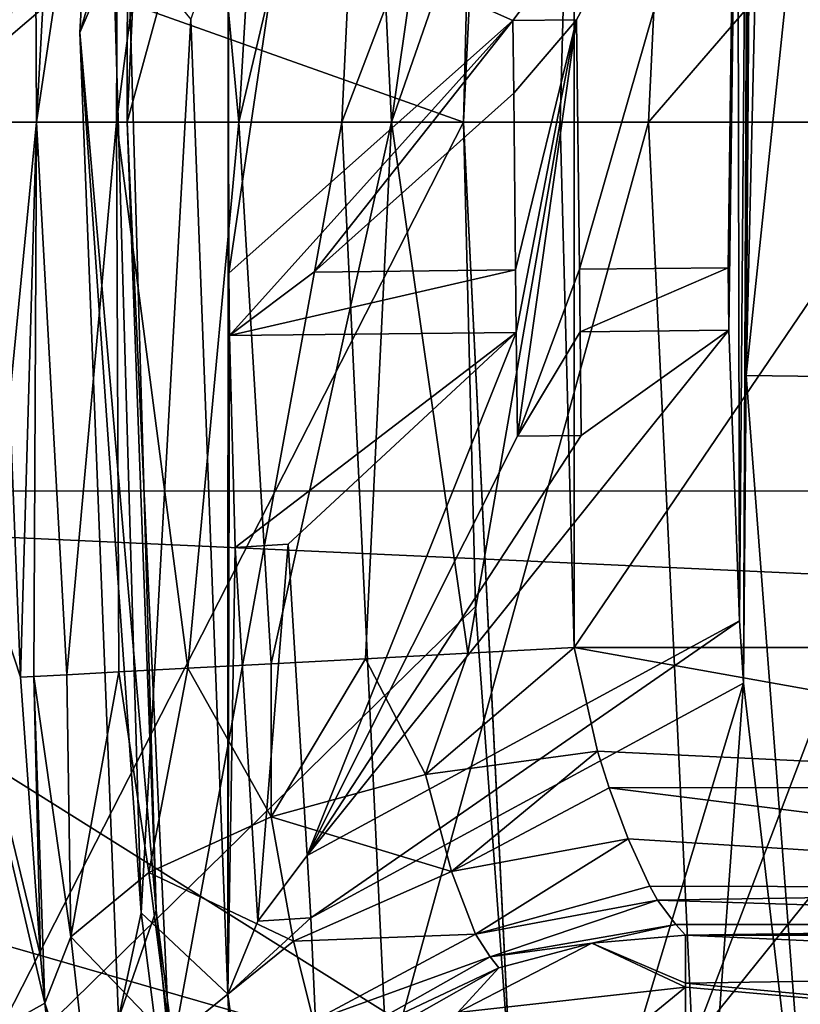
# Model space of a CAD drawing. Header units: millimetres. Extents: x -65 to 65, y -68 to 87.
# Tile 83 of 196: x -18.6 to -17.19, y 2.41 to 4.18. Entities that reach past the tile are written whole.
import ezdxf

# ---------------------------------------------------------------- set-up
doc = ezdxf.new("R2010")
doc.units = ezdxf.units.MM
doc.header["$LTSCALE"] = 65.185185
for name, color, linetype in [('117', 7, 'CONTINUOUS'), ('124', 7, 'CONTINUOUS'), ('125', 7, 'CONTINUOUS'), ('136', 7, 'CONTINUOUS'), ('148', 7, 'CONTINUOUS'), ('149', 7, 'CONTINUOUS'), ('150', 7, 'CONTINUOUS'), ('151', 7, 'CONTINUOUS'), ('152', 7, 'CONTINUOUS'), ('153', 7, 'CONTINUOUS'), ('154', 7, 'CONTINUOUS'), ('155', 7, 'CONTINUOUS'), ('156', 7, 'CONTINUOUS'), ('157', 7, 'CONTINUOUS'), ('158', 7, 'CONTINUOUS'), ('159', 7, 'CONTINUOUS'), ('160', 7, 'CONTINUOUS'), ('161', 7, 'CONTINUOUS'), ('162', 7, 'CONTINUOUS'), ('163', 7, 'CONTINUOUS'), ('164', 7, 'CONTINUOUS'), ('165', 7, 'CONTINUOUS'), ('166', 7, 'CONTINUOUS'), ('167', 7, 'CONTINUOUS'), ('168', 7, 'CONTINUOUS'), ('169', 7, 'CONTINUOUS'), ('188', 7, 'CONTINUOUS'), ('231', 7, 'CONTINUOUS'), ('232', 7, 'CONTINUOUS'), ('243', 7, 'CONTINUOUS'), ('259', 7, 'CONTINUOUS'), ('260', 7, 'CONTINUOUS'), ('261', 7, 'CONTINUOUS'), ('262', 7, 'CONTINUOUS'), ('263', 7, 'CONTINUOUS'), ('50', 7, 'CONTINUOUS'), ('51', 7, 'CONTINUOUS'), ('52', 7, 'CONTINUOUS'), ('526', 7, 'CONTINUOUS'), ('527', 7, 'CONTINUOUS'), ('535', 7, 'CONTINUOUS'), ('536', 7, 'CONTINUOUS'), ('537', 7, 'CONTINUOUS'), ('56', 7, 'CONTINUOUS')]:
    doc.layers.add(name, color=color, linetype=linetype)

msp = doc.modelspace()

# ---------------------------------------------------------------- linework, layer by layer
at = {"layer": '117', "linetype": 'CONTINUOUS'}
for points in [[(-18.3909, 5.938, 94.307), (-18.4921, 4.1615, 94.307), (-18.406, 4.3615, 96.6908), (-18.3909, 5.938, 94.307)], [(-18.406, 4.3615, 96.6908), (-18.4921, 4.1615, 94.307), (-18.3545, 2.5782, 96.6908), (-18.406, 4.3615, 96.6908)], [(-18.4921, 4.1615, 94.307), (-18.422, 2.3833, 94.307), (-18.3545, 2.5782, 96.6908), (-18.4921, 4.1615, 94.307)], [(-18.3545, 2.5782, 96.6908), (-18.422, 2.3833, 94.307), (-18.1307, 0.8082, 96.6908), (-18.3545, 2.5782, 96.6908)]]:
    msp.add_3dface(points, dxfattribs=at)
at = {"layer": '124', "linetype": 'CONTINUOUS'}
for points in [[(-18.4069, 4, 96.7167), (-18.3236, 5.7497, 96.7167), (-18.406, 4.3615, 96.6908), (-18.4069, 4, 96.7167)], [(-18.4069, 4, 96.7167), (-18.406, 4.3615, 96.6908), (-18.3545, 2.5782, 96.6908), (-18.4069, 4, 96.7167)], [(-18.3288, 2.3058, 96.7167), (-18.4069, 4, 96.7167), (-18.3545, 2.5782, 96.6908), (-18.3288, 2.3058, 96.7167)], [(-18.3288, 2.3058, 96.7167), (-18.3545, 2.5782, 96.6908), (-18.1307, 0.8082, 96.6908), (-18.3288, 2.3058, 96.7167)]]:
    msp.add_3dface(points, dxfattribs=at)
at = {"layer": '125', "linetype": 'CONTINUOUS'}
for points in [[(-18.4921, 4.1615, 94.307), (-18.3909, 5.938, 94.307), (-18.4332, 4.3601, 94.1611), (-18.4921, 4.1615, 94.307)], [(-18.3815, 2.574, 94.1611), (-18.4921, 4.1615, 94.307), (-18.4332, 4.3601, 94.1611), (-18.3815, 2.574, 94.1611)], [(-18.292, 4.1849, 94.1), (-18.3815, 2.574, 94.1611), (-18.4332, 4.3601, 94.1611), (-18.292, 4.1849, 94.1)], [(-18.292, 4.1849, 94.1), (-18.2252, 2.4273, 94.1), (-18.3815, 2.574, 94.1611), (-18.292, 4.1849, 94.1)], [(-18.422, 2.3833, 94.307), (-18.4921, 4.1615, 94.307), (-18.3815, 2.574, 94.1611), (-18.422, 2.3833, 94.307)], [(-18.1572, 0.8013, 94.1611), (-18.422, 2.3833, 94.307), (-18.3815, 2.574, 94.1611), (-18.1572, 0.8013, 94.1611)], [(-18.2252, 2.4273, 94.1), (-18.1572, 0.8013, 94.1611), (-18.3815, 2.574, 94.1611), (-18.2252, 2.4273, 94.1)], [(-18.2252, 2.4273, 94.1), (-17.9899, 0.6842, 94.1), (-18.1572, 0.8013, 94.1611), (-18.2252, 2.4273, 94.1)]]:
    msp.add_3dface(points, dxfattribs=at)
at = {"layer": '136', "linetype": 'CONTINUOUS'}
for points in [[(-17.2905, 3.5432, 94.1), (-17.2497, 5.2708, 94.1), (-17.1105, 5.2533, 94.0427), (-17.2905, 3.5432, 94.1)], [(-17.2905, 3.5432, 94.1), (-17.1105, 5.2533, 94.0427), (-17.1502, 3.5415, 94.0427), (-17.2905, 3.5432, 94.1)], [(-17.1585, 1.8198, 94.1), (-17.2905, 3.5432, 94.1), (-17.1502, 3.5415, 94.0427), (-17.1585, 1.8198, 94.1)]]:
    msp.add_3dface(points, dxfattribs=at)
at = {"layer": '148', "linetype": 'CONTINUOUS'}
for points in [[(-18.223, 3.7278, 94.1), (-17.7109, 4.1833, 94.1), (-18.223, 3.7278, 94.3), (-18.223, 3.7278, 94.1)], [(-18.223, 3.7278, 94.3), (-17.7109, 4.1833, 94.1), (-17.7109, 4.1833, 94.3), (-18.223, 3.7278, 94.3)]]:
    msp.add_3dface(points, dxfattribs=at)
at = {"layer": '149', "linetype": 'CONTINUOUS'}
for points in [[(-17.7109, 4.1833, 94.1), (-17.596, 4.1846, 94.1), (-17.596, 4.1846, 94.3), (-17.7109, 4.1833, 94.1)], [(-17.7109, 4.1833, 94.1), (-17.596, 4.1846, 94.3), (-17.7109, 4.1833, 94.3), (-17.7109, 4.1833, 94.1)]]:
    msp.add_3dface(points, dxfattribs=at)
at = {"layer": '150', "linetype": 'CONTINUOUS'}
for points in [[(-17.596, 4.1846, 94.1), (-17.5911, 3.7346, 94.1), (-17.596, 4.1846, 94.3), (-17.596, 4.1846, 94.1)], [(-17.5911, 3.7346, 94.1), (-17.5911, 3.7346, 94.3), (-17.596, 4.1846, 94.3), (-17.5911, 3.7346, 94.1)]]:
    msp.add_3dface(points, dxfattribs=at)
at = {"layer": '151', "linetype": 'CONTINUOUS'}
for points in [[(-17.5911, 3.7346, 94.1), (-17.323, 3.7375, 94.1), (-17.5911, 3.7346, 94.3), (-17.5911, 3.7346, 94.1)], [(-17.323, 3.7375, 94.1), (-17.323, 3.7375, 94.3), (-17.5911, 3.7346, 94.3), (-17.323, 3.7375, 94.1)]]:
    msp.add_3dface(points, dxfattribs=at)
at = {"layer": '152', "linetype": 'CONTINUOUS'}
for points in [[(-17.323, 3.7375, 94.1), (-17.3218, 3.625, 94.1), (-17.3218, 3.625, 94.3), (-17.323, 3.7375, 94.1)], [(-17.323, 3.7375, 94.1), (-17.3218, 3.625, 94.3), (-17.323, 3.7375, 94.3), (-17.323, 3.7375, 94.1)]]:
    msp.add_3dface(points, dxfattribs=at)
at = {"layer": '153', "linetype": 'CONTINUOUS'}
for points in [[(-17.3218, 3.625, 94.1), (-17.5899, 3.6221, 94.1), (-17.3218, 3.625, 94.3), (-17.3218, 3.625, 94.1)], [(-17.5899, 3.6221, 94.1), (-17.5899, 3.6221, 94.3), (-17.3218, 3.625, 94.3), (-17.5899, 3.6221, 94.1)]]:
    msp.add_3dface(points, dxfattribs=at)
at = {"layer": '154', "linetype": 'CONTINUOUS'}
for points in [[(-17.5899, 3.6221, 94.1), (-17.5878, 3.4346, 94.1), (-17.5878, 3.4346, 94.3), (-17.5899, 3.6221, 94.1)], [(-17.5899, 3.6221, 94.1), (-17.5878, 3.4346, 94.3), (-17.5899, 3.6221, 94.3), (-17.5899, 3.6221, 94.1)]]:
    msp.add_3dface(points, dxfattribs=at)
at = {"layer": '155', "linetype": 'CONTINUOUS'}
for points in [[(-17.5878, 3.4346, 94.1), (-17.7027, 3.4334, 94.1), (-17.7027, 3.4334, 94.3), (-17.5878, 3.4346, 94.1)], [(-17.5878, 3.4346, 94.1), (-17.7027, 3.4334, 94.3), (-17.5878, 3.4346, 94.3), (-17.5878, 3.4346, 94.1)]]:
    msp.add_3dface(points, dxfattribs=at)
at = {"layer": '156', "linetype": 'CONTINUOUS'}
for points in [[(-17.7027, 3.4334, 94.1), (-17.7048, 3.6209, 94.1), (-17.7048, 3.6209, 94.3), (-17.7027, 3.4334, 94.1)], [(-17.7027, 3.4334, 94.1), (-17.7048, 3.6209, 94.3), (-17.7027, 3.4334, 94.3), (-17.7027, 3.4334, 94.1)]]:
    msp.add_3dface(points, dxfattribs=at)
at = {"layer": '157', "linetype": 'CONTINUOUS'}
for points in [[(-17.7048, 3.6209, 94.1), (-18.2218, 3.6153, 94.1), (-17.7048, 3.6209, 94.3), (-17.7048, 3.6209, 94.1)], [(-18.2218, 3.6153, 94.1), (-18.2218, 3.6153, 94.3), (-17.7048, 3.6209, 94.3), (-18.2218, 3.6153, 94.1)]]:
    msp.add_3dface(points, dxfattribs=at)
at = {"layer": '158', "linetype": 'CONTINUOUS'}
for points in [[(-18.2218, 3.6153, 94.1), (-18.223, 3.7278, 94.1), (-18.223, 3.7278, 94.3), (-18.2218, 3.6153, 94.1)], [(-18.2218, 3.6153, 94.1), (-18.223, 3.7278, 94.3), (-18.2218, 3.6153, 94.3), (-18.2218, 3.6153, 94.1)]]:
    msp.add_3dface(points, dxfattribs=at)
at = {"layer": '159', "linetype": 'CONTINUOUS'}
for points in [[(-17.7094, 4.0521, 94.1), (-18.0698, 3.7294, 94.1), (-17.7094, 4.0521, 94.3), (-17.7094, 4.0521, 94.1)], [(-17.7094, 4.0521, 94.3), (-18.0698, 3.7294, 94.1), (-18.0698, 3.7294, 94.3), (-17.7094, 4.0521, 94.3)]]:
    msp.add_3dface(points, dxfattribs=at)
at = {"layer": '160', "linetype": 'CONTINUOUS'}
for points in [[(-18.0698, 3.7294, 94.1), (-17.706, 3.7334, 94.1), (-18.0698, 3.7294, 94.3), (-18.0698, 3.7294, 94.1)], [(-17.706, 3.7334, 94.1), (-17.706, 3.7334, 94.3), (-18.0698, 3.7294, 94.3), (-17.706, 3.7334, 94.1)]]:
    msp.add_3dface(points, dxfattribs=at)
at = {"layer": '161', "linetype": 'CONTINUOUS'}
for points in [[(-17.706, 3.7334, 94.1), (-17.7094, 4.0521, 94.1), (-17.706, 3.7334, 94.3), (-17.706, 3.7334, 94.1)], [(-17.7094, 4.0521, 94.1), (-17.7094, 4.0521, 94.3), (-17.706, 3.7334, 94.3), (-17.7094, 4.0521, 94.1)]]:
    msp.add_3dface(points, dxfattribs=at)
at = {"layer": '162', "linetype": 'CONTINUOUS'}
for points in [[(-18.0754, 2.565, 94.1), (-18.1709, 2.5593, 94.1), (-18.1709, 2.5593, 94.3), (-18.0754, 2.565, 94.1)], [(-18.0754, 2.565, 94.3), (-18.0754, 2.565, 94.1), (-18.1709, 2.5593, 94.3), (-18.0754, 2.565, 94.3)]]:
    msp.add_3dface(points, dxfattribs=at)
at = {"layer": '163', "linetype": 'CONTINUOUS'}
for points in [[(-18.1709, 2.5593, 94.1), (-18.2118, 3.233, 94.1), (-18.1709, 2.5593, 94.3), (-18.1709, 2.5593, 94.1)], [(-18.2118, 3.233, 94.1), (-18.2118, 3.233, 94.3), (-18.1709, 2.5593, 94.3), (-18.2118, 3.233, 94.1)]]:
    msp.add_3dface(points, dxfattribs=at)
at = {"layer": '164', "linetype": 'CONTINUOUS'}
for points in [[(-18.2118, 3.233, 94.1), (-18.1163, 3.2388, 94.1), (-18.1163, 3.2388, 94.3), (-18.2118, 3.233, 94.1)], [(-18.2118, 3.233, 94.1), (-18.1163, 3.2388, 94.3), (-18.2118, 3.233, 94.3), (-18.2118, 3.233, 94.1)]]:
    msp.add_3dface(points, dxfattribs=at)
at = {"layer": '165', "linetype": 'CONTINUOUS'}
for points in [[(-18.1163, 3.2388, 94.1), (-18.0822, 2.6773, 94.1), (-18.1163, 3.2388, 94.3), (-18.1163, 3.2388, 94.1)], [(-18.0822, 2.6773, 94.1), (-18.0822, 2.6773, 94.3), (-18.1163, 3.2388, 94.3), (-18.0822, 2.6773, 94.1)]]:
    msp.add_3dface(points, dxfattribs=at)
at = {"layer": '166', "linetype": 'CONTINUOUS'}
for points in [[(-18.0822, 2.6773, 94.1), (-17.3021, 3.1004, 94.1), (-18.0822, 2.6773, 94.3), (-18.0822, 2.6773, 94.1)], [(-17.3021, 3.1004, 94.1), (-17.3021, 3.1004, 94.3), (-18.0822, 2.6773, 94.3), (-17.3021, 3.1004, 94.1)]]:
    msp.add_3dface(points, dxfattribs=at)
at = {"layer": '167', "linetype": 'CONTINUOUS'}
for points in [[(-17.3021, 3.1004, 94.1), (-17.2953, 2.9881, 94.1), (-17.2953, 2.9881, 94.3), (-17.3021, 3.1004, 94.1)], [(-17.3021, 3.1004, 94.1), (-17.2953, 2.9881, 94.3), (-17.3021, 3.1004, 94.3), (-17.3021, 3.1004, 94.1)]]:
    msp.add_3dface(points, dxfattribs=at)
at = {"layer": '168', "linetype": 'CONTINUOUS'}
for points in [[(-17.2953, 2.9881, 94.1), (-18.0754, 2.565, 94.1), (-17.2953, 2.9881, 94.3), (-17.2953, 2.9881, 94.1)], [(-18.0754, 2.565, 94.1), (-18.0754, 2.565, 94.3), (-17.2953, 2.9881, 94.3), (-18.0754, 2.565, 94.1)]]:
    msp.add_3dface(points, dxfattribs=at)
at = {"layer": '169', "linetype": 'CONTINUOUS'}
for points in [[(-20.4141, 5.2057, 120.9), (-20.4391, 3.3341, 120.9), (20.4395, 3.3456, 120.9), (-20.4141, 5.2057, 120.9)], [(20.4134, 5.2174, 120.9), (-20.4141, 5.2057, 120.9), (20.4395, 3.3456, 120.9), (20.4134, 5.2174, 120.9)], [(20.4395, 3.3456, 120.9), (-20.4391, 3.3341, 120.9), (20.2934, 1.4762, 120.9), (20.4395, 3.3456, 120.9)], [(-20.4391, 3.3341, 120.9), (-20.2921, 1.4653, 120.9), (20.2934, 1.4762, 120.9), (-20.4391, 3.3341, 120.9)]]:
    msp.add_3dface(points, dxfattribs=at)
at = {"layer": '188', "linetype": 'CONTINUOUS'}
for points in [[(-18.5549, 2.411, 116.0333), (-18.9274, 4, 104.4), (-18.5628, 2.4965, 116.0034), (-18.5549, 2.411, 116.0333)], [(-18.9274, 4, 104.4), (-18.5549, 2.411, 116.0333), (-18.8462, 2.2483, 104.4), (-18.9274, 4, 104.4)], [(-18.5628, 2.4965, 116.0034), (-18.9274, 4, 104.4), (-18.5987, 2.999, 115.9262), (-18.5628, 2.4965, 116.0034)], [(-18.5987, 2.999, 115.9262), (-18.9274, 4, 104.4), (-18.6189, 3.4993, 115.9262), (-18.5987, 2.999, 115.9262)], [(-18.5549, 2.411, 116.0333), (-18.5168, 2.0614, 116.2164), (-18.8462, 2.2483, 104.4), (-18.5549, 2.411, 116.0333)]]:
    msp.add_3dface(points, dxfattribs=at)
at = {"layer": '231', "linetype": 'CONTINUOUS'}
for points in [[(-17.6259, 4, 116.9), (-17.6005, 4.9473, 116.9), (-17.6005, 3.0527, 116.9), (-17.6259, 4, 116.9)], [(-17.6005, 4.9473, 116.9), (-16.3136, 4.9473, 116.9), (-17.6005, 3.0527, 116.9), (-17.6005, 4.9473, 116.9)], [(-17.6005, 3.0527, 116.9), (-16.3136, 4.9473, 116.9), (-16.3136, 3.0527, 116.9), (-17.6005, 3.0527, 116.9)]]:
    msp.add_3dface(points, dxfattribs=at)
at = {"layer": '232', "linetype": 'CONTINUOUS'}
for points in [[(-17.4171, 2.553, 117.3826), (-16.0387, 2.553, 117.3826), (-17.3997, 2.5337, 117.9349), (-17.4171, 2.553, 117.3826)], [(-16.0387, 2.553, 117.3826), (-16.0318, 2.5433, 117.6589), (-17.3997, 2.5337, 117.9349), (-16.0387, 2.553, 117.3826)], [(-16.0318, 2.5433, 117.6589), (-16.0248, 2.5337, 117.9349), (-17.3997, 2.5337, 117.9349), (-16.0318, 2.5433, 117.6589)]]:
    msp.add_3dface(points, dxfattribs=at)
at = {"layer": '243', "linetype": 'CONTINUOUS'}
for points in [[(-17.6005, 3.0527, 116.9), (-16.3136, 3.0527, 116.9), (-16.1933, 2.8005, 116.9682), (-17.6005, 3.0527, 116.9)], [(-17.6005, 3.0527, 116.9), (-16.1933, 2.8005, 116.9682), (-17.5585, 2.8659, 116.9362), (-17.6005, 3.0527, 116.9)], [(-17.5585, 2.8659, 116.9362), (-16.1933, 2.8005, 116.9682), (-17.5376, 2.7994, 116.9689), (-17.5585, 2.8659, 116.9362)], [(-16.1933, 2.8005, 116.9682), (-16.084, 2.6187, 117.1517), (-17.5376, 2.7994, 116.9689), (-16.1933, 2.8005, 116.9682)], [(-17.5376, 2.7994, 116.9689), (-16.084, 2.6187, 117.1517), (-17.5031, 2.7077, 117.0381), (-17.5376, 2.7994, 116.9689)], [(-17.5031, 2.7077, 117.0381), (-16.084, 2.6187, 117.1517), (-17.4637, 2.6222, 117.1457), (-17.5031, 2.7077, 117.0381)], [(-17.4637, 2.6222, 117.1457), (-16.084, 2.6187, 117.1517), (-17.4499, 2.5967, 117.1949), (-17.4637, 2.6222, 117.1457)], [(-16.084, 2.6187, 117.1517), (-16.0387, 2.553, 117.3826), (-17.4499, 2.5967, 117.1949), (-16.084, 2.6187, 117.1517)], [(-16.0387, 2.553, 117.3826), (-17.4171, 2.553, 117.3826), (-17.4499, 2.5967, 117.1949), (-16.0387, 2.553, 117.3826)]]:
    msp.add_3dface(points, dxfattribs=at)
at = {"layer": '259', "linetype": 'CONTINUOUS'}
for points in [[(-18.6256, 4, 115.9262), (-18.6189, 4.5007, 115.9262), (-18.5751, 4.9998, 116.1175), (-18.6256, 4, 115.9262)], [(-18.6256, 4, 115.9262), (-18.5751, 4.9998, 116.1175), (-18.5703, 4, 116.2289), (-18.6256, 4, 115.9262)], [(-18.5751, 4.9998, 116.1175), (-18.5153, 4.9966, 116.3007), (-18.5703, 4, 116.2289), (-18.5751, 4.9998, 116.1175)], [(-18.5153, 4.9966, 116.3007), (-18.4215, 4.9915, 116.4691), (-18.5703, 4, 116.2289), (-18.5153, 4.9966, 116.3007)], [(-18.4215, 4.9915, 116.4691), (-18.4256, 4, 116.5004), (-18.5703, 4, 116.2289), (-18.4215, 4.9915, 116.4691)], [(-18.4215, 4.9915, 116.4691), (-18.2972, 4.9848, 116.6163), (-18.4256, 4, 116.5004), (-18.4215, 4.9915, 116.4691)], [(-18.2972, 4.9848, 116.6163), (-18.2052, 4, 116.7151), (-18.4256, 4, 116.5004), (-18.2972, 4.9848, 116.6163)], [(-18.2972, 4.9848, 116.6163), (-18.1471, 4.9767, 116.7369), (-18.2052, 4, 116.7151), (-18.2972, 4.9848, 116.6163)], [(-18.1471, 4.9767, 116.7369), (-17.9765, 4.9676, 116.8264), (-18.2052, 4, 116.7151), (-18.1471, 4.9767, 116.7369)], [(-17.9765, 4.9676, 116.8264), (-17.93, 4, 116.8527), (-18.2052, 4, 116.7151), (-17.9765, 4.9676, 116.8264)], [(-17.9765, 4.9676, 116.8264), (-17.7921, 4.9576, 116.8814), (-17.93, 4, 116.8527), (-17.9765, 4.9676, 116.8264)], [(-17.7921, 4.9576, 116.8814), (-17.6005, 4.9473, 116.9), (-17.93, 4, 116.8527), (-17.7921, 4.9576, 116.8814)], [(-17.6005, 4.9473, 116.9), (-17.6259, 4, 116.9), (-17.93, 4, 116.8527), (-17.6005, 4.9473, 116.9)], [(-18.6189, 3.4993, 115.9262), (-18.6256, 4, 115.9262), (-18.5703, 4, 116.2289), (-18.6189, 3.4993, 115.9262)], [(-18.5987, 2.999, 115.9262), (-18.6189, 3.4993, 115.9262), (-18.5703, 4, 116.2289), (-18.5987, 2.999, 115.9262)], [(-18.5751, 3.0002, 116.1175), (-18.5987, 2.999, 115.9262), (-18.5703, 4, 116.2289), (-18.5751, 3.0002, 116.1175)], [(-18.5153, 3.0034, 116.3007), (-18.5751, 3.0002, 116.1175), (-18.5703, 4, 116.2289), (-18.5153, 3.0034, 116.3007)], [(-18.4256, 4, 116.5004), (-18.5153, 3.0034, 116.3007), (-18.5703, 4, 116.2289), (-18.4256, 4, 116.5004)], [(-18.4215, 3.0085, 116.4691), (-18.5153, 3.0034, 116.3007), (-18.4256, 4, 116.5004), (-18.4215, 3.0085, 116.4691)], [(-18.2972, 3.0152, 116.6163), (-18.4215, 3.0085, 116.4691), (-18.4256, 4, 116.5004), (-18.2972, 3.0152, 116.6163)], [(-18.2052, 4, 116.7151), (-18.2972, 3.0152, 116.6163), (-18.4256, 4, 116.5004), (-18.2052, 4, 116.7151)], [(-18.1471, 3.0233, 116.7369), (-18.2972, 3.0152, 116.6163), (-18.2052, 4, 116.7151), (-18.1471, 3.0233, 116.7369)], [(-17.93, 4, 116.8527), (-18.1471, 3.0233, 116.7369), (-18.2052, 4, 116.7151), (-17.93, 4, 116.8527)], [(-17.9765, 3.0324, 116.8264), (-18.1471, 3.0233, 116.7369), (-17.93, 4, 116.8527), (-17.9765, 3.0324, 116.8264)], [(-17.7921, 3.0424, 116.8814), (-17.9765, 3.0324, 116.8264), (-17.93, 4, 116.8527), (-17.7921, 3.0424, 116.8814)], [(-17.6259, 4, 116.9), (-17.7921, 3.0424, 116.8814), (-17.93, 4, 116.8527), (-17.6259, 4, 116.9)], [(-17.6259, 4, 116.9), (-17.6005, 3.0527, 116.9), (-17.7921, 3.0424, 116.8814), (-17.6259, 4, 116.9)]]:
    msp.add_3dface(points, dxfattribs=at)
at = {"layer": '260', "linetype": 'CONTINUOUS'}
for points in [[(-17.9765, 3.0324, 116.8264), (-17.7921, 3.0424, 116.8814), (-17.8683, 2.8237, 116.8998), (-17.9765, 3.0324, 116.8264)], [(-17.6005, 3.0527, 116.9), (-17.5585, 2.8659, 116.9362), (-17.8683, 2.8237, 116.8998), (-17.6005, 3.0527, 116.9)], [(-17.7921, 3.0424, 116.8814), (-17.6005, 3.0527, 116.9), (-17.8683, 2.8237, 116.8998), (-17.7921, 3.0424, 116.8814)], [(-18.2972, 3.0152, 116.6163), (-18.1471, 3.0233, 116.7369), (-18.147, 2.7475, 116.7758), (-18.2972, 3.0152, 116.6163)], [(-18.1471, 3.0233, 116.7369), (-17.9765, 3.0324, 116.8264), (-18.147, 2.7475, 116.7758), (-18.1471, 3.0233, 116.7369)], [(-17.9765, 3.0324, 116.8264), (-17.8683, 2.8237, 116.8998), (-18.147, 2.7475, 116.7758), (-17.9765, 3.0324, 116.8264)], [(-18.5751, 3.0002, 116.1175), (-18.5153, 3.0034, 116.3007), (-18.5082, 2.5309, 116.3193), (-18.5751, 3.0002, 116.1175)], [(-18.5153, 3.0034, 116.3007), (-18.4215, 3.0085, 116.4691), (-18.5082, 2.5309, 116.3193), (-18.5153, 3.0034, 116.3007)], [(-18.4215, 3.0085, 116.4691), (-18.3676, 2.6466, 116.5757), (-18.5082, 2.5309, 116.3193), (-18.4215, 3.0085, 116.4691)], [(-18.4215, 3.0085, 116.4691), (-18.2972, 3.0152, 116.6163), (-18.3676, 2.6466, 116.5757), (-18.4215, 3.0085, 116.4691)], [(-18.2972, 3.0152, 116.6163), (-18.147, 2.7475, 116.7758), (-18.3676, 2.6466, 116.5757), (-18.2972, 3.0152, 116.6163)], [(-18.5628, 2.4965, 116.0034), (-18.5987, 2.999, 115.9262), (-18.5751, 3.0002, 116.1175), (-18.5628, 2.4965, 116.0034)], [(-18.5549, 2.411, 116.0333), (-18.5628, 2.4965, 116.0034), (-18.5751, 3.0002, 116.1175), (-18.5549, 2.411, 116.0333)], [(-18.5549, 2.411, 116.0333), (-18.5751, 3.0002, 116.1175), (-18.5082, 2.5309, 116.3193), (-18.5549, 2.411, 116.0333)], [(-17.5585, 2.8659, 116.9362), (-17.8218, 2.6486, 117.0217), (-17.8683, 2.8237, 116.8998), (-17.5585, 2.8659, 116.9362)], [(-17.5585, 2.8659, 116.9362), (-17.5376, 2.7994, 116.9689), (-17.8218, 2.6486, 117.0217), (-17.5585, 2.8659, 116.9362)], [(-17.8683, 2.8237, 116.8998), (-17.8218, 2.6486, 117.0217), (-18.147, 2.7475, 116.7758), (-17.8683, 2.8237, 116.8998)], [(-17.5376, 2.7994, 116.9689), (-17.5031, 2.7077, 117.0381), (-17.8218, 2.6486, 117.0217), (-17.5376, 2.7994, 116.9689)], [(-18.147, 2.7475, 116.7758), (-18.1068, 2.5229, 116.9311), (-18.3676, 2.6466, 116.5757), (-18.147, 2.7475, 116.7758)], [(-17.8218, 2.6486, 117.0217), (-18.1068, 2.5229, 116.9311), (-18.147, 2.7475, 116.7758), (-17.8218, 2.6486, 117.0217)], [(-17.5031, 2.7077, 117.0381), (-17.7785, 2.5355, 117.1946), (-17.8218, 2.6486, 117.0217), (-17.5031, 2.7077, 117.0381)], [(-17.5031, 2.7077, 117.0381), (-17.4637, 2.6222, 117.1457), (-17.7785, 2.5355, 117.1946), (-17.5031, 2.7077, 117.0381)], [(-18.3676, 2.6466, 116.5757), (-18.3283, 2.3441, 116.7754), (-18.5082, 2.5309, 116.3193), (-18.3676, 2.6466, 116.5757)], [(-18.1068, 2.5229, 116.9311), (-18.3283, 2.3441, 116.7754), (-18.3676, 2.6466, 116.5757), (-18.1068, 2.5229, 116.9311)], [(-17.8218, 2.6486, 117.0217), (-17.7785, 2.5355, 117.1946), (-18.1068, 2.5229, 116.9311), (-17.8218, 2.6486, 117.0217)], [(-17.4637, 2.6222, 117.1457), (-17.4499, 2.5967, 117.1949), (-17.7785, 2.5355, 117.1946), (-17.4637, 2.6222, 117.1457)], [(-17.4499, 2.5967, 117.1949), (-17.7521, 2.4948, 117.391), (-17.7785, 2.5355, 117.1946), (-17.4499, 2.5967, 117.1949)], [(-17.4499, 2.5967, 117.1949), (-17.4171, 2.553, 117.3826), (-17.7521, 2.4948, 117.391), (-17.4499, 2.5967, 117.1949)], [(-18.463, 2.131, 116.5712), (-18.5549, 2.411, 116.0333), (-18.5082, 2.5309, 116.3193), (-18.463, 2.131, 116.5712)], [(-18.3283, 2.3441, 116.7754), (-18.463, 2.131, 116.5712), (-18.5082, 2.5309, 116.3193), (-18.3283, 2.3441, 116.7754)], [(-18.1068, 2.5229, 116.9311), (-18.0703, 2.3791, 117.1491), (-18.3283, 2.3441, 116.7754), (-18.1068, 2.5229, 116.9311)], [(-17.7785, 2.5355, 117.1946), (-18.0703, 2.3791, 117.1491), (-18.1068, 2.5229, 116.9311), (-17.7785, 2.5355, 117.1946)], [(-17.7785, 2.5355, 117.1946), (-17.7521, 2.4948, 117.391), (-18.0703, 2.3791, 117.1491), (-17.7785, 2.5355, 117.1946)], [(-17.7521, 2.4948, 117.391), (-18.0484, 2.3277, 117.3945), (-18.0703, 2.3791, 117.1491), (-17.7521, 2.4948, 117.391)], [(-18.5168, 2.0614, 116.2164), (-18.5549, 2.411, 116.0333), (-18.463, 2.131, 116.5712), (-18.5168, 2.0614, 116.2164)]]:
    msp.add_3dface(points, dxfattribs=at)
at = {"layer": '261', "linetype": 'CONTINUOUS'}
for points in [[(-17.7521, 2.4948, 117.391), (-17.4171, 2.553, 117.3826), (-17.5687, 2.5192, 117.9387), (-17.7521, 2.4948, 117.391)], [(-17.4171, 2.553, 117.3826), (-17.3997, 2.5337, 117.9349), (-17.5687, 2.5192, 117.9387), (-17.4171, 2.553, 117.3826)], [(-17.7363, 2.475, 117.9437), (-17.7521, 2.4948, 117.391), (-17.5687, 2.5192, 117.9387), (-17.7363, 2.475, 117.9437)], [(-18.0484, 2.3277, 117.3945), (-17.7521, 2.4948, 117.391), (-17.7363, 2.475, 117.9437), (-18.0484, 2.3277, 117.3945)], [(-18.0334, 2.3065, 117.9469), (-18.0484, 2.3277, 117.3945), (-17.7363, 2.475, 117.9437), (-18.0334, 2.3065, 117.9469)]]:
    msp.add_3dface(points, dxfattribs=at)
at = {"layer": '262', "linetype": 'CONTINUOUS'}
for points in [[(-17.5687, 2.5192, 117.9387), (-17.3997, 2.5337, 117.9349), (-17.3997, 2.4474, 118.3078), (-17.5687, 2.5192, 117.9387)], [(-17.7363, 2.475, 117.9437), (-17.5687, 2.5192, 117.9387), (-17.8103, 2.3944, 118.2029), (-17.7363, 2.475, 117.9437)], [(-17.5687, 2.5192, 117.9387), (-17.3997, 2.4398, 118.3243), (-17.8103, 2.3944, 118.2029), (-17.5687, 2.5192, 117.9387)], [(-17.3997, 2.4398, 118.3243), (-17.5687, 2.5192, 117.9387), (-17.3997, 2.4474, 118.3078), (-17.3997, 2.4398, 118.3243)], [(-18.0334, 2.3065, 117.9469), (-17.7363, 2.475, 117.9437), (-17.8103, 2.3944, 118.2029), (-18.0334, 2.3065, 117.9469)], [(-17.3997, 2.4398, 118.3243), (-17.5794, 2.2927, 118.5265), (-17.8103, 2.3944, 118.2029), (-17.3997, 2.4398, 118.3243)], [(-17.3997, 2.4398, 118.3243), (-17.3997, 2.2274, 118.6209), (-17.5794, 2.2927, 118.5265), (-17.3997, 2.4398, 118.3243)]]:
    msp.add_3dface(points, dxfattribs=at)
at = {"layer": '263', "linetype": 'CONTINUOUS'}
for points in [[(-17.3997, 2.5337, 117.9349), (-16.0248, 2.5337, 117.9349), (-15.9766, 2.4697, 118.2535), (-17.3997, 2.5337, 117.9349)], [(-17.3997, 2.4474, 118.3078), (-17.3997, 2.5337, 117.9349), (-15.9766, 2.4697, 118.2535), (-17.3997, 2.4474, 118.3078)], [(-15.8338, 2.3012, 118.5418), (-17.3997, 2.4474, 118.3078), (-15.9766, 2.4697, 118.2535), (-15.8338, 2.3012, 118.5418)], [(-17.3997, 2.4398, 118.3243), (-17.3997, 2.4474, 118.3078), (-15.8338, 2.3012, 118.5418), (-17.3997, 2.4398, 118.3243)], [(-17.3997, 2.2274, 118.6209), (-17.3997, 2.4398, 118.3243), (-15.8338, 2.3012, 118.5418), (-17.3997, 2.2274, 118.6209)]]:
    msp.add_3dface(points, dxfattribs=at)
at = {"layer": '50', "linetype": 'CONTINUOUS'}
for points in [[(-18.4069, 4, 96.7167), (-18.3288, 2.3058, 96.7167), (-18.0193, 4, 98.5214), (-18.4069, 4, 96.7167)], [(-18.0193, 4, 98.5214), (-18.3288, 2.3058, 96.7167), (-17.9377, 2.2872, 98.5214), (-18.0193, 4, 98.5214)], [(-18.0193, 4, 98.5214), (-17.9377, 2.2872, 98.5214), (-17.4664, 4, 100.2845), (-18.0193, 4, 98.5214)], [(-17.9377, 2.2872, 98.5214), (-17.3873, 2.3397, 100.2845), (-17.4664, 4, 100.2845), (-17.9377, 2.2872, 98.5214)], [(-17.3873, 2.3397, 100.2845), (-16.7546, 4, 101.9856), (-17.4664, 4, 100.2845), (-17.3873, 2.3397, 100.2845)], [(-16.7331, 3.1514, 101.9856), (-16.7546, 4, 101.9856), (-17.3873, 2.3397, 100.2845), (-16.7331, 3.1514, 101.9856)], [(-16.6687, 2.305, 101.9856), (-16.7331, 3.1514, 101.9856), (-17.3873, 2.3397, 100.2845), (-16.6687, 2.305, 101.9856)]]:
    msp.add_3dface(points, dxfattribs=at)
at = {"layer": '51', "linetype": 'CONTINUOUS'}
for points in [[(-18.4069, 4, 96.7167), (-17.9377, 5.7128, 98.5214), (-18.3236, 5.7497, 96.7167), (-18.4069, 4, 96.7167)], [(-18.4069, 4, 96.7167), (-18.0193, 4, 98.5214), (-17.9377, 5.7128, 98.5214), (-18.4069, 4, 96.7167)], [(-17.9377, 5.7128, 98.5214), (-18.0193, 4, 98.5214), (-17.3873, 5.6603, 100.2845), (-17.9377, 5.7128, 98.5214)], [(-18.0193, 4, 98.5214), (-17.4664, 4, 100.2845), (-17.3873, 5.6603, 100.2845), (-18.0193, 4, 98.5214)], [(-17.4664, 4, 100.2845), (-16.7331, 4.8486, 101.9856), (-17.3873, 5.6603, 100.2845), (-17.4664, 4, 100.2845)], [(-17.4664, 4, 100.2845), (-16.7546, 4, 101.9856), (-16.7331, 4.8486, 101.9856), (-17.4664, 4, 100.2845)]]:
    msp.add_3dface(points, dxfattribs=at)
at = {"layer": '52', "linetype": 'CONTINUOUS'}
for points in [[(-17.2497, 5.2708, 94.1), (-17.2905, 3.5432, 94.1), (-17.278, 5.2738, 94.1), (-17.2497, 5.2708, 94.1)], [(-17.2905, 3.5432, 94.1), (-17.2862, 5.1617, 94.1), (-17.278, 5.2738, 94.1), (-17.2905, 3.5432, 94.1)], [(-17.3059, 4.8247, 94.1), (-17.2862, 5.1617, 94.1), (-17.3021, 3.1004, 94.1), (-17.3059, 4.8247, 94.1)], [(-17.3021, 3.1004, 94.1), (-17.2862, 5.1617, 94.1), (-17.2953, 2.9881, 94.1), (-17.3021, 3.1004, 94.1)], [(-17.2862, 5.1617, 94.1), (-17.2905, 3.5432, 94.1), (-17.2953, 2.9881, 94.1), (-17.2862, 5.1617, 94.1)], [(-17.3102, 4.7123, 94.1), (-17.3059, 4.8247, 94.1), (-17.3218, 3.625, 94.1), (-17.3102, 4.7123, 94.1)], [(-17.3218, 3.625, 94.1), (-17.3059, 4.8247, 94.1), (-17.3021, 3.1004, 94.1), (-17.3218, 3.625, 94.1)], [(-18.1285, 4.3689, 94.1), (-17.3102, 4.7123, 94.1), (-17.7109, 4.1833, 94.1), (-18.1285, 4.3689, 94.1)], [(-17.7109, 4.1833, 94.1), (-17.3102, 4.7123, 94.1), (-17.596, 4.1846, 94.1), (-17.7109, 4.1833, 94.1)], [(-17.596, 4.1846, 94.1), (-17.3102, 4.7123, 94.1), (-17.5911, 3.7346, 94.1), (-17.596, 4.1846, 94.1)], [(-17.5911, 3.7346, 94.1), (-17.3102, 4.7123, 94.1), (-17.323, 3.7375, 94.1), (-17.5911, 3.7346, 94.1)], [(-17.323, 3.7375, 94.1), (-17.3102, 4.7123, 94.1), (-17.3218, 3.625, 94.1), (-17.323, 3.7375, 94.1)], [(-18.2252, 2.4273, 94.1), (-18.292, 4.1849, 94.1), (-18.2242, 4.3726, 94.1), (-18.2252, 2.4273, 94.1)], [(-18.2252, 2.4273, 94.1), (-18.2242, 4.3726, 94.1), (-18.223, 3.7278, 94.1), (-18.2252, 2.4273, 94.1)], [(-18.2242, 4.3726, 94.1), (-18.1285, 4.3689, 94.1), (-18.223, 3.7278, 94.1), (-18.2242, 4.3726, 94.1)], [(-18.223, 3.7278, 94.1), (-18.1285, 4.3689, 94.1), (-17.7109, 4.1833, 94.1), (-18.223, 3.7278, 94.1)], [(-18.0698, 3.7294, 94.1), (-17.7094, 4.0521, 94.1), (-17.706, 3.7334, 94.1), (-18.0698, 3.7294, 94.1)], [(-18.2252, 2.4273, 94.1), (-18.223, 3.7278, 94.1), (-18.2218, 3.6153, 94.1), (-18.2252, 2.4273, 94.1)], [(-17.5878, 3.4346, 94.1), (-17.3218, 3.625, 94.1), (-18.0822, 2.6773, 94.1), (-17.5878, 3.4346, 94.1)], [(-18.0822, 2.6773, 94.1), (-17.3218, 3.625, 94.1), (-17.3021, 3.1004, 94.1), (-18.0822, 2.6773, 94.1)], [(-17.5899, 3.6221, 94.1), (-17.3218, 3.625, 94.1), (-17.5878, 3.4346, 94.1), (-17.5899, 3.6221, 94.1)], [(-18.2252, 2.4273, 94.1), (-18.2218, 3.6153, 94.1), (-18.2118, 3.233, 94.1), (-18.2252, 2.4273, 94.1)], [(-18.2218, 3.6153, 94.1), (-17.7048, 3.6209, 94.1), (-18.2118, 3.233, 94.1), (-18.2218, 3.6153, 94.1)], [(-18.2118, 3.233, 94.1), (-17.7048, 3.6209, 94.1), (-18.1163, 3.2388, 94.1), (-18.2118, 3.233, 94.1)], [(-18.1163, 3.2388, 94.1), (-17.7048, 3.6209, 94.1), (-18.0822, 2.6773, 94.1), (-18.1163, 3.2388, 94.1)], [(-17.7048, 3.6209, 94.1), (-17.7027, 3.4334, 94.1), (-18.0822, 2.6773, 94.1), (-17.7048, 3.6209, 94.1)], [(-17.2905, 3.5432, 94.1), (-17.1585, 1.8198, 94.1), (-17.2953, 2.9881, 94.1), (-17.2905, 3.5432, 94.1)], [(-17.7027, 3.4334, 94.1), (-17.5878, 3.4346, 94.1), (-18.0822, 2.6773, 94.1), (-17.7027, 3.4334, 94.1)], [(-18.1709, 2.5593, 94.1), (-18.2252, 2.4273, 94.1), (-18.2118, 3.233, 94.1), (-18.1709, 2.5593, 94.1)], [(-17.9899, 0.6842, 94.1), (-18.0754, 2.565, 94.1), (-17.2953, 2.9881, 94.1), (-17.9899, 0.6842, 94.1)], [(-17.5881, -1.0287, 94.1), (-17.9899, 0.6842, 94.1), (-17.2953, 2.9881, 94.1), (-17.5881, -1.0287, 94.1)], [(-17.1585, 1.8198, 94.1), (-17.5881, -1.0287, 94.1), (-17.2953, 2.9881, 94.1), (-17.1585, 1.8198, 94.1)], [(-17.9899, 0.6842, 94.1), (-18.2252, 2.4273, 94.1), (-18.0754, 2.565, 94.1), (-17.9899, 0.6842, 94.1)], [(-18.0754, 2.565, 94.1), (-18.2252, 2.4273, 94.1), (-18.1709, 2.5593, 94.1), (-18.0754, 2.565, 94.1)]]:
    msp.add_3dface(points, dxfattribs=at)
at = {"layer": '526', "linetype": 'CONTINUOUS'}
for points in [[(-17.7139, 2.2523, 75), (-17.8, 4, 75), (-17.7143, 2.2554, 88.4), (-17.7139, 2.2523, 75)], [(-17.7143, 2.2554, 88.4), (-17.8, 4, 75), (-17.7786, 3.1267, 88.4), (-17.7143, 2.2554, 88.4)], [(-17.7786, 3.1267, 88.4), (-17.8, 4, 75), (-17.8, 4, 88.4), (-17.7786, 3.1267, 88.4)]]:
    msp.add_3dface(points, dxfattribs=at)
at = {"layer": '527', "linetype": 'CONTINUOUS'}
for points in [[(-17.8, 4, 88.4), (-17.8, 4, 75), (-17.7139, 5.7477, 75), (-17.8, 4, 88.4)], [(-17.8, 4, 88.4), (-17.7139, 5.7477, 75), (-17.7786, 4.8733, 88.4), (-17.8, 4, 88.4)]]:
    msp.add_3dface(points, dxfattribs=at)
at = {"layer": '535', "linetype": 'CONTINUOUS'}
for points in [[(-18.7144, 5.7902, 89.4), (-18.8, 4, 89.4), (-17.7786, 4.8733, 88.4), (-18.7144, 5.7902, 89.4)], [(-18.8, 4, 89.4), (-17.8, 4, 88.4), (-17.7786, 4.8733, 88.4), (-18.8, 4, 89.4)]]:
    msp.add_3dface(points, dxfattribs=at)
at = {"layer": '536', "linetype": 'CONTINUOUS'}
for points in [[(-17.8, 4, 88.4), (-18.8, 4, 89.4), (-18.7144, 2.2098, 89.4), (-17.8, 4, 88.4)], [(-17.7786, 3.1267, 88.4), (-17.8, 4, 88.4), (-18.7144, 2.2098, 89.4), (-17.7786, 3.1267, 88.4)], [(-17.7143, 2.2554, 88.4), (-17.7786, 3.1267, 88.4), (-18.7144, 2.2098, 89.4), (-17.7143, 2.2554, 88.4)]]:
    msp.add_3dface(points, dxfattribs=at)
at = {"layer": '537', "linetype": 'CONTINUOUS'}
for points in [[(-17.7139, 5.7477, 75), (-17.8, 4, 75), (-20.4776, 4.9509, 75), (-17.7139, 5.7477, 75)], [(-17.8, 4, 75), (-20.5, 4, 75), (-20.4776, 4.9509, 75), (-17.8, 4, 75)], [(-17.8, 4, 75), (-17.7139, 2.2523, 75), (-20.5, 4, 75), (-17.8, 4, 75)], [(-20.5, 4, 75), (-17.7139, 2.2523, 75), (-20.4776, 3.0491, 75), (-20.5, 4, 75)], [(-17.7139, 2.2523, 75), (-20.412, 2.1048, 75), (-20.4776, 3.0491, 75), (-17.7139, 2.2523, 75)]]:
    msp.add_3dface(points, dxfattribs=at)
at = {"layer": '56', "linetype": 'CONTINUOUS'}
for points in [[(-18.2218, 3.6153, 94.3), (-18.223, 3.7278, 94.3), (-17.7109, 4.1833, 94.3), (-18.2218, 3.6153, 94.3)], [(-18.2218, 3.6153, 94.3), (-17.7109, 4.1833, 94.3), (-18.0698, 3.7294, 94.3), (-18.2218, 3.6153, 94.3)], [(-17.7109, 4.1833, 94.3), (-17.7094, 4.0521, 94.3), (-18.0698, 3.7294, 94.3), (-17.7109, 4.1833, 94.3)], [(-17.7109, 4.1833, 94.3), (-17.596, 4.1846, 94.3), (-17.7094, 4.0521, 94.3), (-17.7109, 4.1833, 94.3)], [(-17.7094, 4.0521, 94.3), (-17.596, 4.1846, 94.3), (-17.706, 3.7334, 94.3), (-17.7094, 4.0521, 94.3)], [(-17.596, 4.1846, 94.3), (-17.7048, 3.6209, 94.3), (-17.706, 3.7334, 94.3), (-17.596, 4.1846, 94.3)], [(-17.7027, 3.4334, 94.3), (-17.7048, 3.6209, 94.3), (-17.596, 4.1846, 94.3), (-17.7027, 3.4334, 94.3)], [(-17.5911, 3.7346, 94.3), (-17.7027, 3.4334, 94.3), (-17.596, 4.1846, 94.3), (-17.5911, 3.7346, 94.3)], [(-17.7048, 3.6209, 94.3), (-18.2218, 3.6153, 94.3), (-17.706, 3.7334, 94.3), (-17.7048, 3.6209, 94.3)], [(-17.706, 3.7334, 94.3), (-18.2218, 3.6153, 94.3), (-18.0698, 3.7294, 94.3), (-17.706, 3.7334, 94.3)], [(-17.5899, 3.6221, 94.3), (-17.7027, 3.4334, 94.3), (-17.5911, 3.7346, 94.3), (-17.5899, 3.6221, 94.3)], [(-17.323, 3.7375, 94.3), (-17.5899, 3.6221, 94.3), (-17.5911, 3.7346, 94.3), (-17.323, 3.7375, 94.3)], [(-17.3218, 3.625, 94.3), (-17.5899, 3.6221, 94.3), (-17.323, 3.7375, 94.3), (-17.3218, 3.625, 94.3)], [(-17.5878, 3.4346, 94.3), (-17.7027, 3.4334, 94.3), (-17.5899, 3.6221, 94.3), (-17.5878, 3.4346, 94.3)], [(-18.2118, 3.233, 94.3), (-18.1163, 3.2388, 94.3), (-18.1709, 2.5593, 94.3), (-18.2118, 3.233, 94.3)], [(-18.1163, 3.2388, 94.3), (-18.0822, 2.6773, 94.3), (-18.1709, 2.5593, 94.3), (-18.1163, 3.2388, 94.3)], [(-17.3021, 3.1004, 94.3), (-18.0754, 2.565, 94.3), (-18.0822, 2.6773, 94.3), (-17.3021, 3.1004, 94.3)], [(-17.2953, 2.9881, 94.3), (-18.0754, 2.565, 94.3), (-17.3021, 3.1004, 94.3), (-17.2953, 2.9881, 94.3)], [(-18.0822, 2.6773, 94.3), (-18.0754, 2.565, 94.3), (-18.1709, 2.5593, 94.3), (-18.0822, 2.6773, 94.3)]]:
    msp.add_3dface(points, dxfattribs=at)

doc.saveas('drawing.dxf')
